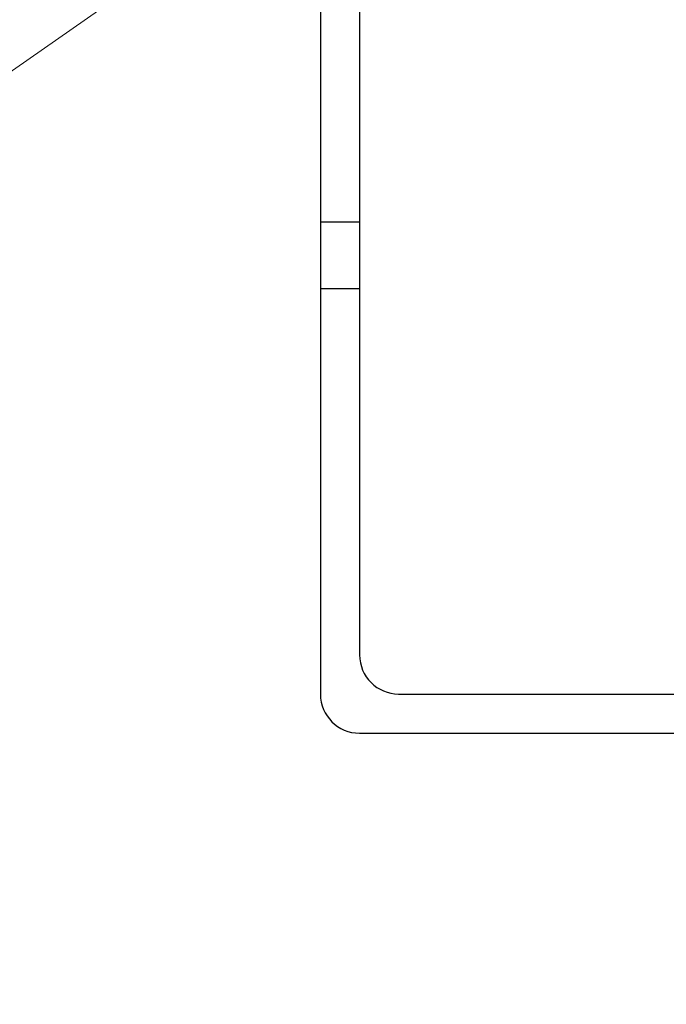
# Model space of a CAD drawing. Extents: x 34439 to 126910, y -74890 to 17912.
# Tile 142 of 256: x 121849 to 121866, y -49022 to -48997. Entities that reach past the tile are written whole.
import ezdxf

# ---------------------------------------------------------------- set-up
doc = ezdxf.new("R2010")
doc.units = 0
doc.header["$MEASUREMENT"] = 0
doc.layers.add('symbole', color=7, linetype='Continuous')
doc.layers.add('WYMIARKI', color=10, linetype='Continuous', lineweight=13)

msp = doc.modelspace()

# ---------------------------------------------------------------- linework, layer by layer
at = {"layer": 'symbole', "lineweight": 30}
for p, q in [((121857.065, -48971.264), (121857.065, -49014.264)), ((121858.069, -48972.268), (121858.069, -49013.26)), ((121857.065, -49002.157), (121858.069, -49002.157)), ((121857.065, -49002.157), (121858.069, -49002.157)), ((121857.065, -49003.867), (121858.069, -49003.867)), ((121857.065, -49003.867), (121858.069, -49003.867)), ((121859.069, -49014.26), (121900.06, -49014.26)), ((121858.065, -49015.264), (121901.065, -49015.264))]:
    msp.add_line(p, q, dxfattribs=at)
for centre in [(121859.069, -49013.26), (121858.065, -49014.264)]:
    msp.add_arc(centre, 1, 180, 270, dxfattribs=at)
at = {"layer": 'WYMIARKI'}
msp.add_line((121857.065, -48992.764), (121750.702, -49067.015), dxfattribs=at)

doc.saveas('drawing.dxf')
